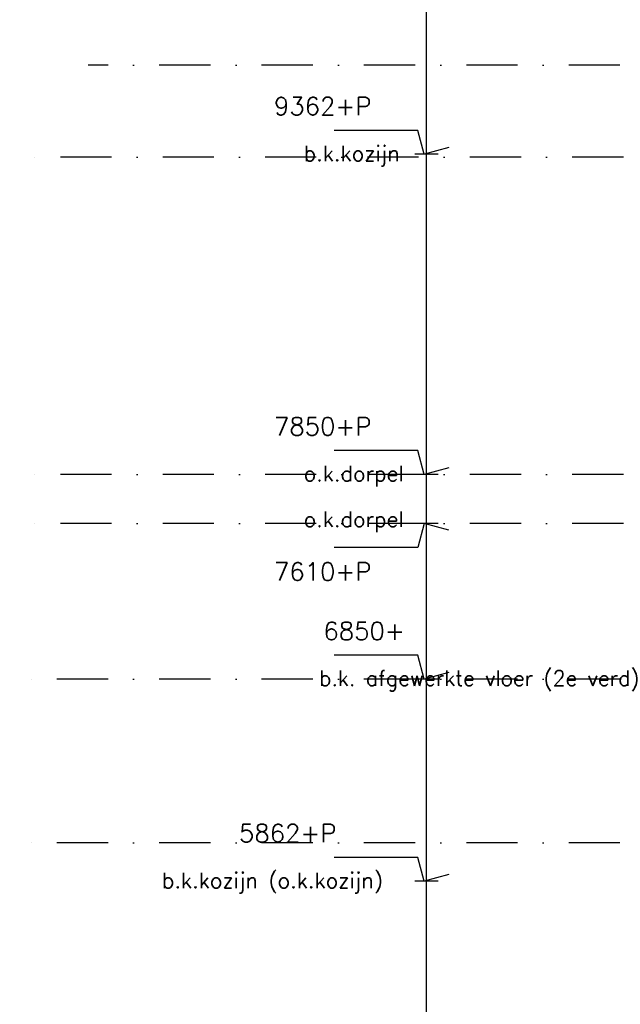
# Model space of a CAD drawing. Extents: x 0 to 317513, y 0 to 193913.
# Tile 6 of 69: x 154279 to 157212, y 97706 to 102518. Entities that reach past the tile are written whole.
import ezdxf

# ---------------------------------------------------------------- set-up
doc = ezdxf.new("R2010")
doc.units = 0
doc.header["$LTSCALE"] = 20
doc.header["$MEASUREMENT"] = 0
doc.linetypes.add('DASHDOT', pattern=[25, 12.5, -6.25, 0, -6.25])
doc.linetypes.add('DD1', pattern=[2.66667, 1.66667, -0.5, 0, -0.5])
doc.layers.get('0').update_dxf_attribs({"linetype": 'CONTINUOUS'})
for name, color, linetype in [('A--M01A1_MAATVOERING', 1, 'CONTINUOUS'), ('A--M01B1_HOOGTE_MAATV', 1, 'CONTINUOUS'), ('A--T01B2_HOOGTE_MAATV', 2, 'CONTINUOUS'), ('A--T01B3_HOOGTE_MAATV', 3, 'CONTINUOUS'), ('STRAMIEN', 8, 'DD1')]:
    doc.layers.add(name, color=color, linetype=linetype)
doc.styles.add('HOOGTEXT', font='ROMANS.shx', dxfattribs={"height": 2.5})

# ---------------------------------------------------------------- blocks, each defined once
blk = doc.blocks.new('HOOGTEP')
at = {"layer": 'A--M01A1_MAATVOERING'}
for p, q in [((0, 0), (0.624, 2.33)), ((0.624, 2.33), (8.794, 2.33)), ((-2.415, 0.647), (0, 0))]:
    blk.add_line(p, q, dxfattribs=at)
at = {"layer": 'A--M01B1_HOOGTE_MAATV'}
blk.add_line((-1.379, 0), (0.911, 0), dxfattribs=at)
at = {"layer": 'A--T01B2_HOOGTE_MAATV', "style": 'HOOGTEXT', "flags": 4}
blk.add_attdef('TEKST', (1.84, -0.671), '', height=1.5, dxfattribs=at)
at = {"layer": 'A--T01B3_HOOGTE_MAATV', "style": 'HOOGTEXT', "flags": 4}
blk.add_attdef('HOOGTE', (1.673, 3.819), '', height=1.75, dxfattribs=at)

msp = doc.modelspace()

# ---------------------------------------------------------------- linework, layer by layer
at = {"layer": 'STRAMIEN', "linetype": 'Continuous'}
msp.add_line((156266.06, 89445.51), (156266.06, 110048.61), dxfattribs=at)
at = {"layer": 'STRAMIEN', "linetype": 'DASHDOT'}
for p, q in [((232225.64, 102295.9), (154613.05, 102295.9)), ((160728.3, 101845.9), (154278.59, 101845.9)), ((160728.3, 100295.9), (154278.59, 100295.9)), ((160728.3, 100055.9), (154278.59, 100055.9)), ((232225.64, 99295.9), (154278.59, 99295.9)), ((232225.64, 98495.9), (154278.59, 98495.9))]:
    msp.add_line(p, q, dxfattribs=at)

# ---------------------------------------------------------------- block references
ref = msp.add_blockref('HOOGTEP', (156254.38, 101860.9), dxfattribs=dict(xscale=-50, yscale=50, zscale=50))
ref.add_attrib('TEKST', 'b.k.kozijn', (155665.96, 101827.34), dxfattribs={"layer": 'A--T01B2_HOOGTE_MAATV', "height": 75, "style": 'HOOGTEXT', "flags": 4})
ref.add_attrib('HOOGTE', '9362+P', (155520.75, 102051.87), dxfattribs={"layer": 'A--T01B3_HOOGTE_MAATV', "height": 87.5, "style": 'HOOGTEXT', "flags": 4})
ref = msp.add_blockref('HOOGTEP', (156254.38, 100295.9), dxfattribs=dict(xscale=-50, yscale=50, zscale=50))
ref.add_attrib('TEKST', 'o.k.dorpel', (155665.96, 100262.34), dxfattribs={"layer": 'A--T01B2_HOOGTE_MAATV', "height": 75, "style": 'HOOGTEXT', "flags": 4})
ref.add_attrib('HOOGTE', '7850+P', (155520.75, 100486.87), dxfattribs={"layer": 'A--T01B3_HOOGTE_MAATV', "height": 87.5, "style": 'HOOGTEXT', "flags": 4})
ref = msp.add_blockref('HOOGTEP', (156254.38, 100055.9), dxfattribs=dict(xscale=50, yscale=50, zscale=50, rotation=180))
ref.add_attrib('TEKST', 'o.k.dorpel', (155665.96, 100039.45), dxfattribs={"layer": 'A--T01B2_HOOGTE_MAATV', "height": 75, "style": 'HOOGTEXT', "flags": 4})
ref.add_attrib('HOOGTE', '7610+P', (155520.75, 99777.42), dxfattribs={"layer": 'A--T01B3_HOOGTE_MAATV', "height": 87.5, "style": 'HOOGTEXT', "flags": 4})
ref = msp.add_blockref('HOOGTEP', (156254.38, 99295.9), dxfattribs=dict(xscale=-50, yscale=50, zscale=50))
ref.add_attrib('TEKST', 'b.k. afgewerkte vloer (2e verd)', (155740.96, 99262.34), dxfattribs={"layer": 'A--T01B2_HOOGTE_MAATV', "height": 75, "style": 'HOOGTEXT', "flags": 4})
ref.add_attrib('HOOGTE', '6850+', (155762.42, 99486.87), dxfattribs={"layer": 'A--T01B3_HOOGTE_MAATV', "height": 87.5, "style": 'HOOGTEXT', "flags": 4})
ref = msp.add_blockref('HOOGTEP', (156254.38, 98307.9), dxfattribs=dict(xscale=-50, yscale=50, zscale=50))
ref.add_attrib('TEKST', 'b.k.kozijn (o.k.kozijn)', (154973.11, 98274.34), dxfattribs={"layer": 'A--T01B2_HOOGTE_MAATV', "height": 75, "style": 'HOOGTEXT', "flags": 4})
ref.add_attrib('HOOGTE', '5862+P', (155349.92, 98498.87), dxfattribs={"layer": 'A--T01B3_HOOGTE_MAATV', "height": 87.5, "style": 'HOOGTEXT', "flags": 4})

doc.saveas('drawing.dxf')
